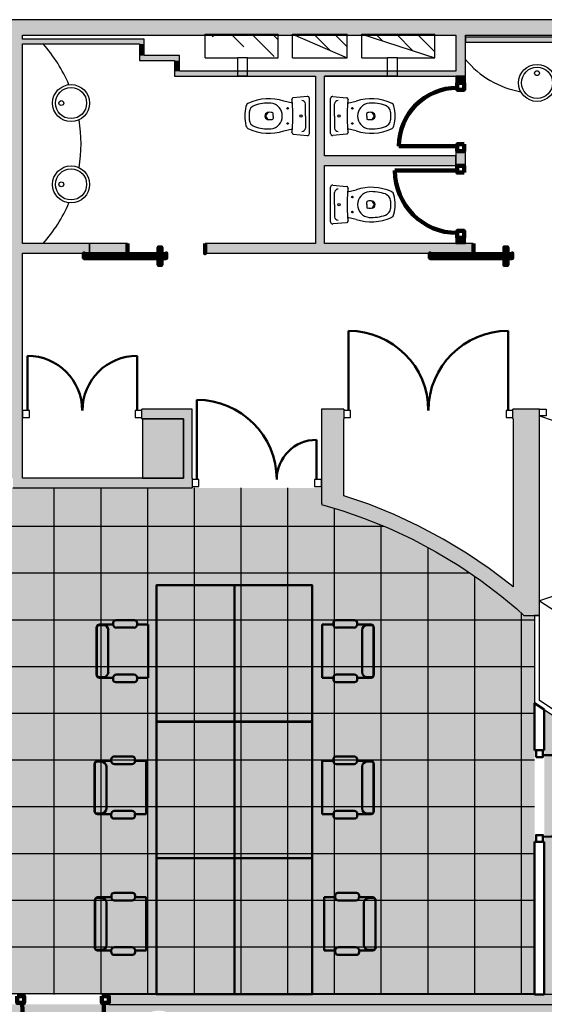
# Model space of a CAD drawing. Header units: metres. Extents: x -1 to 430, y -6 to 34.
# Tile 13 of 24: x 404.41 to 409.8, y 18.12 to 28.23. Entities that reach past the tile are written whole.
import ezdxf

# ---------------------------------------------------------------- set-up
doc = ezdxf.new("R2010")
doc.units = ezdxf.units.M
doc.linetypes.add('CONTINUA', pattern=[0])
doc.linetypes.add('VERDECKT', pattern=[9.525, 6.35, -3.175])
for name, color, linetype, lineweight in [('3D P2 MOBLES', 7, 'CONTINUA', 25), ('3D P2 MURS', 7, 'CONTINUA', 25), ('3D P2 MURS NOUS', 7, 'CONTINUA', 25), ('3D P2 PILAR', 7, 'CONTINUA', 25), ('P2 ESCALES 2D', 7, 'CONTINUA', 25), ('P2 PAVIMENT', 7, 'CONTINUA', 25)]:
    doc.layers.add(name, color=color, linetype=linetype, lineweight=lineweight)
pattern_1 = [(135, (0, 0), (-0.21213203, -0.21213203), []), (135, (-0.10607, -0.10607), (-0.21213203, -0.21213203), [])]

# ---------------------------------------------------------------- blocks, each defined once
blk = doc.blocks.new('_CLOSEDFILLED')
at = {"color": 0, "linetype": 'ByBlock', "lineweight": -2}
blk.add_solid([(-1, 0), (0, 0), (-1, 0)], dxfattribs=at)
blk = doc.blocks.new('TRAMA_0')
at = {"layer": 'P2 PAVIMENT', "linetype": 'CONTINUA', "lineweight": 25, "transparency": 33554687}
for points in [[(406.196, 21.346), (406.202, 21.353), (406.209, 21.346), (406.202, 21.34)], [(408.596, 21.346), (408.602, 21.353), (408.609, 21.346), (408.602, 21.34)], [(406.196, 18.946), (406.202, 18.953), (406.209, 18.946), (406.202, 18.94)], [(408.596, 18.946), (408.602, 18.953), (408.609, 18.946), (408.602, 18.94)]]:
    blk.add_hatch(color=7, dxfattribs=at).paths.add_polyline_path(points, flags=16)
at = {"layer": 'P2 PAVIMENT', "color": 7, "linetype": 'CONTINUA', "lineweight": 25, "transparency": 33554687}
for p, q in [((406.202, 21.346), (406.202, 23.419)), ((406.682, 21.346), (406.682, 23.419)), ((407.162, 21.346), (407.162, 23.419)), ((407.642, 21.346), (407.642, 23.211)), ((403.562, 23.026), (405.962, 23.026)), ((405.962, 23.026), (408.148, 23.026)), ((408.122, 21.346), (408.122, 23.037)), ((408.602, 21.346), (408.602, 22.807)), ((403.562, 22.546), (405.962, 22.546)), ((405.962, 22.546), (408.362, 22.546)), ((408.362, 22.546), (409.03, 22.546)), ((409.082, 21.346), (409.082, 22.511)), ((405.962, 22.066), (408.362, 22.066)), ((409.562, 21.346), (409.562, 22.133)), ((405.962, 21.586), (408.362, 21.586)), ((408.362, 21.586), (409.697, 21.586)), ((403.562, 21.106), (405.962, 21.106)), ((408.362, 21.106), (409.697, 21.106)), ((403.562, 20.626), (405.962, 20.626)), ((408.362, 19.666), (409.697, 19.666)), ((405.962, 19.186), (408.362, 19.186)), ((408.362, 19.186), (409.697, 19.186)), ((404.762, 18.215), (404.762, 18.946)), ((405.722, 18.215), (405.722, 18.946)), ((406.202, 18.215), (406.202, 18.946)), ((406.682, 18.215), (406.682, 18.946)), ((407.162, 18.215), (407.162, 18.946)), ((407.642, 18.215), (407.642, 18.946)), ((408.122, 18.215), (408.122, 18.946)), ((408.602, 18.215), (408.602, 18.946)), ((409.082, 18.215), (409.082, 18.946)), ((409.562, 18.215), (409.562, 18.946)), ((405.962, 18.706), (408.362, 18.706)), ((408.362, 18.706), (409.697, 18.706)), ((405.962, 18.226), (408.362, 18.226)), ((408.362, 18.226), (409.697, 18.226))]:
    blk.add_line(p, q, dxfattribs=at)
for points in [[(404.762, 21.346), (404.762, 21.741), (404.762, 21.741), (404.762, 23.419)], [(405.242, 21.346), (405.242, 21.548), (405.242, 21.548), (405.242, 23.419)], [(405.722, 21.346), (405.722, 21.354), (405.722, 21.354), (405.722, 23.419)], [(403.562, 22.066), (403.957, 22.066), (403.957, 22.066), (405.962, 22.066)], [(408.362, 22.066), (409.6, 22.066), (409.6, 22.066), (409.607, 22.066), (409.607, 22.066), (409.697, 22.066)], [(403.562, 21.586), (405.146, 21.586), (405.146, 21.586), (405.962, 21.586)], [(404.762, 18.946), (404.762, 19.017), (404.762, 19.017), (404.762, 19.221), (404.762, 19.221), (404.762, 21.346)], [(405.242, 18.946), (405.242, 19.367), (405.242, 19.367), (405.242, 21.346)], [(405.722, 18.946), (405.722, 19.513), (405.722, 19.513), (405.722, 21.346)], [(406.202, 18.946), (406.202, 19.659), (406.202, 19.659), (406.202, 21.16), (406.202, 21.16), (406.202, 21.346)], [(406.682, 18.946), (406.682, 19.805), (406.682, 19.805), (406.682, 20.966), (406.682, 20.966), (406.682, 21.346)], [(407.162, 18.946), (407.162, 19.951), (407.162, 19.951), (407.162, 20.773), (407.162, 20.773), (407.162, 21.346)], [(407.642, 18.946), (407.642, 20.097), (407.642, 20.097), (407.642, 20.579), (407.642, 20.579), (407.642, 21.346)], [(408.122, 18.946), (408.122, 20.243), (408.122, 20.243), (408.122, 20.385), (408.122, 20.385), (408.122, 21.346)], [(408.602, 18.946), (408.602, 20.191), (408.602, 20.191), (408.602, 20.389), (408.602, 20.389), (408.602, 21.346)], [(409.082, 18.946), (409.082, 19.998), (409.082, 19.998), (409.082, 20.535), (409.082, 20.535), (409.082, 21.346)], [(409.562, 18.946), (409.562, 19.804), (409.562, 19.804), (409.562, 20.681), (409.562, 20.681), (409.562, 21.346)], [(405.962, 21.106), (406.335, 21.106), (406.335, 21.106), (408.362, 21.106)], [(405.962, 20.626), (407.524, 20.626), (407.524, 20.626), (408.362, 20.626)], [(408.362, 20.626), (409.384, 20.626), (409.384, 20.626), (409.697, 20.626)], [(403.562, 20.146), (403.657, 20.146), (403.657, 20.146), (405.962, 20.146)], [(405.962, 20.146), (407.805, 20.146), (407.805, 20.146), (408.362, 20.146)], [(408.362, 20.146), (408.714, 20.146), (408.714, 20.146), (409.697, 20.146)], [(403.562, 19.666), (404.127, 19.666), (404.127, 19.666), (405.962, 19.666)], [(405.962, 19.666), (406.226, 19.666), (406.226, 19.666), (408.362, 19.666)], [(403.562, 19.186), (404.596, 19.186), (404.596, 19.186), (404.648, 19.186), (404.648, 19.186), (405.962, 19.186)], [(405.242, 18.215), (405.242, 18.526), (405.242, 18.526), (405.242, 18.946)], [(403.562, 18.706), (405.066, 18.706), (405.066, 18.706), (405.962, 18.706)], [(403.562, 18.226), (405.536, 18.226), (405.536, 18.226), (405.962, 18.226)]]:
    blk.add_lwpolyline(points, dxfattribs=at)

msp = doc.modelspace()

# ---------------------------------------------------------------- hatches: boundary and pattern name
at = {"layer": '3D P2 MURS', "linetype": 'CONTINUA', "lineweight": 18, "true_color": 0xa0a0a0, "transparency": 33554687}
for points in [[(426.846, 28.228), (401.29, 28.228), (401.259, 28.068), (415.781, 28.068), (415.781, 28.068), (415.931, 28.068), (415.931, 28.068), (426.813, 28.068)], [(404.437, 23.519), (404.437, 28.068), (404.337, 28.068), (404.337, 23.519)], [(404.437, 27.979), (405.687, 27.979), (405.687, 28.029), (404.437, 28.029)], [(408.987, 27.649), (408.987, 28.068), (408.887, 28.068), (408.887, 27.649)], [(408.987, 27.999), (410.677, 27.999), (410.677, 28.049), (408.987, 28.049)], [(405.637, 27.979), (405.637, 27.859), (405.687, 27.859), (405.687, 27.979)], [(405.637, 27.809), (406.047, 27.809), (406.047, 27.859), (405.637, 27.859)], [(405.997, 27.809), (405.997, 27.699), (406.047, 27.699), (406.047, 27.809)], [(405.997, 27.649), (408.887, 27.649), (408.887, 27.699), (405.997, 27.699)], [(407.447, 27.649), (407.447, 25.929), (407.537, 25.929), (407.537, 27.649)], [(407.537, 26.729), (408.887, 26.729), (408.887, 26.829), (407.537, 26.829)], [(404.437, 25.829), (405.125, 25.829), (405.125, 25.929), (404.437, 25.929)], [(406.311, 25.829), (409.065, 25.829), (409.065, 25.929), (406.311, 25.929)], [(406.075, 24.229), (405.663, 24.229), (405.663, 24.129), (406.09, 24.129), (406.09, 24.145), (406.077, 24.145)], [(406.177, 23.519), (406.177, 24.229), (406.075, 24.229), (406.077, 24.145), (406.09, 24.145), (406.09, 23.519)], [(407.737, 23.18), (407.737, 24.129), (407.736, 24.129), (407.736, 24.229), (407.507, 24.229), (407.507, 23.26)], [(409.747, 24.229), (409.475, 24.229), (409.475, 24.129), (409.747, 24.129)], [(409.747, 22.209), (409.747, 24.129), (409.477, 24.129), (409.477, 22.209)], [(404.337, 23.419), (406.177, 23.419), (406.177, 23.519), (404.337, 23.519)], [(407.737, 23.18), (407.94, 23.11), (408.194, 23.008), (408.442, 22.892), (408.683, 22.764), (408.917, 22.623), (409.144, 22.47), (409.362, 22.305), (409.515, 22.177), (409.481, 22.209), (409.477, 22.209), (409.477, 22.404), (409.456, 22.422), (409.231, 22.592), (408.998, 22.749), (408.757, 22.894), (408.509, 23.026), (408.254, 23.145), (407.993, 23.251), (407.737, 23.339)], [(407.51, 23.259), (407.507, 23.25), (407.682, 23.199)], [(409.747, 22.209), (409.481, 22.209), (409.588, 22.109), (409.747, 22.109)]]:
    msp.add_hatch(color=253, dxfattribs=at).paths.add_polyline_path(points)
at = {"layer": '3D P2 MURS NOUS', "linetype": 'CONTINUA', "lineweight": 18, "true_color": 0xa0a0a0, "transparency": 33554687}
for points in [[(408.887, 27.649), (408.887, 27.579), (408.987, 27.579), (408.987, 27.649)], [(408.987, 26.728), (408.987, 26.879), (408.887, 26.879), (408.887, 26.829), (408.887, 26.729), (408.887, 26.728)], [(408.987, 25.929), (408.987, 25.988), (408.887, 25.988), (408.887, 25.929)]]:
    msp.add_hatch(color=253, dxfattribs=at).paths.add_polyline_path(points)
at = {"layer": '3D P2 MURS NOUS', "linetype": 'CONTINUA', "lineweight": 18, "transparency": 33554687}
msp.add_hatch(color=2, dxfattribs=at).paths.add_polyline_path([(405.125, 25.829), (405.515, 25.829), (405.515, 25.929), (405.125, 25.929)])
at = {"layer": '3D P2 MURS NOUS', "linetype": 'CONTINUA', "lineweight": 18, "true_color": 0x006e00, "transparency": 33554687}
msp.add_hatch(color=96, dxfattribs=at).paths.add_polyline_path([(405.321, 18.115), (413.597, 18.115), (413.597, 18.215), (405.321, 18.215)])
at = {"layer": '3D P2 PILAR', "linetype": 'CONTINUA', "lineweight": 18, "transparency": 33554687}
msp.add_hatch(color=9, dxfattribs=at).paths.add_polyline_path([(405.667, 23.519), (406.09, 23.519), (406.09, 24.129), (405.667, 24.129)])
at = {"layer": 'P2 ESCALES 2D', "lineweight": 25, "transparency": 33554687}
h = msp.add_hatch(dxfattribs=at)
h.set_pattern_fill('RAYADO_1', scale=0.1, angle=45, style=0, pattern_type=2)
h.set_pattern_definition(pattern_1)
h.paths.add_polyline_path([(407.061, 27.838), (407.061, 28.078), (406.311, 28.078)], flags=0)
h = msp.add_hatch(dxfattribs=at)
h.set_pattern_fill('RAYADO_1', scale=0.1, angle=45, style=0, pattern_type=2)
h.set_pattern_definition(pattern_1)
h.paths.add_polyline_path([(407.211, 28.078), (407.771, 27.838), (407.771, 28.078)], flags=0)
h = msp.add_hatch(dxfattribs=at)
h.set_pattern_fill('RAYADO_1', scale=0.1, angle=45, style=0, pattern_type=2)
h.set_pattern_definition(pattern_1)
h.paths.add_polyline_path([(407.921, 28.078), (408.671, 27.838), (408.671, 28.078)], flags=0)
at = {"layer": 'P2 PAVIMENT', "linetype": 'CONTINUA', "lineweight": 25, "true_color": 0xa8d1ff, "transparency": 33554687}
h = msp.add_hatch(color=141, dxfattribs=at)
h.paths.add_polyline_path([(406.049, 13.121), (406.049, 13.763), (407.362, 13.763), (407.362, 13.121), (408.449, 13.121), (408.449, 16.319), (405.599, 16.319), (405.599, 13.121)])
h.paths.add_polyline_path([(400.357, 23.519), (404.337, 23.519), (404.337, 28.068), (401.259, 28.068)])
h.paths.add_polyline_path([(407.507, 23.419), (400.338, 23.419), (399.307, 18.215), (409.697, 18.215), (409.697, 22.109), (409.588, 22.109), (409.515, 22.177), (409.362, 22.305), (409.144, 22.47), (408.917, 22.623), (408.683, 22.764), (408.442, 22.892), (408.194, 23.008), (407.94, 23.11), (407.682, 23.199), (407.507, 23.25), (407.51, 23.259), (407.507, 23.26)])
h.paths.add_polyline_path([(412.149, 16.319), (408.549, 16.319), (408.549, 13.121), (412.149, 13.121)])
h.paths.add_polyline_path([(414.897, 13.121), (414.897, 16.319), (412.249, 16.319), (412.249, 13.121)])
h.paths.add_polyline_path([(413.497, 18.215), (413.497, 21.341), (413.404, 21.319), (412.616, 21.259), (411.203, 20.819), (410.386, 20.749), (409.797, 21.143), (409.797, 18.215)])
h.paths.add_polyline_path([(405.499, 16.419), (414.897, 16.419), (414.897, 18.115), (399.287, 18.115), (398.297, 13.121), (405.499, 13.121)])
h.paths.add_polyline_path([(415.647, 22.069), (414.173, 21.499), (413.597, 21.365), (413.597, 18.215), (420.51, 18.215), (420.51, 24.237), (417.447, 24.237), (417.447, 23.489), (417.017, 23.489), (417.017, 22.069)])
h.paths.add_polyline_path([(414.997, 13.121), (418.397, 13.121), (418.397, 17.615), (418.4, 17.615), (418.4, 18.115), (414.997, 18.115)])
h.paths.add_polyline_path([(420.61, 24.237), (420.61, 18.115), (418.5, 18.115), (418.5, 17.615), (418.497, 17.615), (418.497, 13.121), (423.716, 13.121), (426.013, 24.205), (421.337, 24.205), (421.337, 24.237)])
h.paths.add_polyline_path([(426.033, 24.305), (426.813, 28.068), (421.507, 28.068), (421.507, 24.305)])
h.paths.add_polyline_path([(405.673, 13.764), (405.695, 13.791), (405.722, 13.814), (405.752, 13.831), (405.785, 13.843), (405.82, 13.849), (405.854, 13.849), (405.889, 13.843), (405.922, 13.831), (405.952, 13.814), (405.979, 13.791), (406.001, 13.764), (406.019, 13.734), (406.031, 13.701), (406.037, 13.667), (406.037, 13.632), (406.031, 13.598), (406.019, 13.565), (406.001, 13.534), (405.979, 13.508), (405.952, 13.485), (405.922, 13.468), (405.889, 13.456), (405.854, 13.45), (405.82, 13.45), (405.785, 13.456), (405.752, 13.468), (405.722, 13.485), (405.695, 13.508), (405.673, 13.534), (405.655, 13.565), (405.643, 13.598), (405.637, 13.632), (405.637, 13.667), (405.643, 13.701), (405.655, 13.734)], flags=16)
h.paths.add_polyline_path([(401.237, 17.778), (401.229, 17.735), (401.214, 17.694), (401.192, 17.656), (401.164, 17.622), (401.131, 17.594), (401.093, 17.572), (401.052, 17.557), (401.009, 17.55), (400.965, 17.55), (400.922, 17.557), (400.881, 17.572), (400.843, 17.594), (400.81, 17.622), (400.782, 17.656), (400.76, 17.694), (400.745, 17.735), (400.737, 17.778), (400.737, 17.821), (400.745, 17.864), (400.76, 17.905), (400.782, 17.943), (400.81, 17.977), (400.843, 18.005), (400.881, 18.027), (400.922, 18.042), (400.965, 18.049), (401.009, 18.049), (401.052, 18.042), (401.093, 18.027), (401.131, 18.005), (401.164, 17.977), (401.192, 17.943), (401.214, 17.905), (401.229, 17.864), (401.237, 17.821)], flags=16)
h.paths.add_polyline_path([(410.712, 17.55), (410.669, 17.557), (410.628, 17.572), (410.59, 17.594), (410.556, 17.622), (410.528, 17.656), (410.507, 17.694), (410.492, 17.735), (410.484, 17.778), (410.484, 17.821), (410.492, 17.864), (410.507, 17.905), (410.528, 17.943), (410.556, 17.977), (410.59, 18.005), (410.628, 18.027), (410.669, 18.042), (410.712, 18.049), (410.756, 18.049), (410.799, 18.042), (410.84, 18.027), (410.877, 18.005), (410.911, 17.977), (410.939, 17.943), (410.961, 17.905), (410.976, 17.864), (410.983, 17.821), (410.983, 17.778), (410.976, 17.735), (410.961, 17.694), (410.939, 17.656), (410.911, 17.622), (410.877, 17.594), (410.84, 17.572), (410.799, 17.557), (410.756, 17.55)], flags=16)
h.paths.add_polyline_path([(406.042, 17.943), (406.064, 17.905), (406.079, 17.864), (406.087, 17.821), (406.087, 17.778), (406.079, 17.735), (406.064, 17.694), (406.042, 17.656), (406.014, 17.622), (405.981, 17.594), (405.943, 17.572), (405.902, 17.557), (405.859, 17.55), (405.815, 17.55), (405.772, 17.557), (405.731, 17.572), (405.693, 17.594), (405.66, 17.622), (405.632, 17.656), (405.61, 17.694), (405.595, 17.735), (405.587, 17.778), (405.587, 17.821), (405.595, 17.864), (405.61, 17.905), (405.632, 17.943), (405.66, 17.977), (405.693, 18.005), (405.731, 18.027), (405.772, 18.042), (405.815, 18.049), (405.859, 18.049), (405.902, 18.042), (405.943, 18.027), (405.981, 18.005), (406.014, 17.977)], flags=16)
h.paths.add_polyline_path([(400.935, 13.456), (400.902, 13.468), (400.872, 13.485), (400.845, 13.508), (400.823, 13.534), (400.805, 13.565), (400.793, 13.598), (400.787, 13.632), (400.787, 13.667), (400.793, 13.701), (400.805, 13.734), (400.823, 13.764), (400.845, 13.791), (400.872, 13.814), (400.902, 13.831), (400.935, 13.843), (400.97, 13.849), (401.004, 13.849), (401.039, 13.843), (401.072, 13.831), (401.102, 13.814), (401.129, 13.791), (401.151, 13.764), (401.169, 13.734), (401.181, 13.701), (401.187, 13.667), (401.187, 13.632), (401.181, 13.598), (401.169, 13.565), (401.151, 13.534), (401.129, 13.508), (401.102, 13.485), (401.072, 13.468), (401.039, 13.456), (401.004, 13.45), (400.97, 13.45)], flags=16)
h.paths.add_polyline_path([(410.818, 13.468), (410.786, 13.456), (410.751, 13.45), (410.716, 13.45), (410.682, 13.456), (410.649, 13.468), (410.619, 13.485), (410.592, 13.508), (410.569, 13.534), (410.552, 13.565), (410.54, 13.598), (410.534, 13.632), (410.534, 13.667), (410.54, 13.701), (410.552, 13.734), (410.569, 13.764), (410.592, 13.791), (410.619, 13.814), (410.649, 13.831), (410.682, 13.843), (410.716, 13.849), (410.751, 13.849), (410.786, 13.843), (410.818, 13.831), (410.849, 13.814), (410.876, 13.791), (410.898, 13.764), (410.915, 13.734), (410.927, 13.701), (410.933, 13.667), (410.933, 13.632), (410.927, 13.598), (410.915, 13.565), (410.898, 13.534), (410.876, 13.508), (410.849, 13.485)], flags=16)
h.paths.add_polyline_path([(416.252, 13.485), (416.222, 13.468), (416.189, 13.456), (416.154, 13.45), (416.12, 13.45), (416.085, 13.456), (416.052, 13.468), (416.022, 13.485), (415.995, 13.508), (415.973, 13.534), (415.955, 13.565), (415.943, 13.598), (415.937, 13.632), (415.937, 13.667), (415.943, 13.701), (415.955, 13.734), (415.973, 13.764), (415.995, 13.791), (416.022, 13.814), (416.052, 13.831), (416.085, 13.843), (416.12, 13.849), (416.154, 13.849), (416.189, 13.843), (416.222, 13.831), (416.252, 13.814), (416.279, 13.791), (416.301, 13.764), (416.319, 13.734), (416.331, 13.701), (416.337, 13.667), (416.337, 13.632), (416.331, 13.598), (416.319, 13.565), (416.301, 13.534), (416.279, 13.508)], flags=16)
h.paths.add_polyline_path([(416.314, 17.622), (416.281, 17.594), (416.243, 17.572), (416.202, 17.557), (416.159, 17.55), (416.115, 17.55), (416.072, 17.557), (416.031, 17.572), (415.993, 17.594), (415.96, 17.622), (415.932, 17.656), (415.91, 17.694), (415.895, 17.735), (415.887, 17.778), (415.887, 17.821), (415.895, 17.864), (415.91, 17.905), (415.932, 17.943), (415.96, 17.977), (415.993, 18.005), (416.031, 18.027), (416.072, 18.042), (416.115, 18.049), (416.159, 18.049), (416.202, 18.042), (416.243, 18.027), (416.281, 18.005), (416.314, 17.977), (416.342, 17.943), (416.364, 17.905), (416.379, 17.864), (416.387, 17.821), (416.387, 17.778), (416.379, 17.735), (416.364, 17.694), (416.342, 17.656)], flags=16)
h.paths.add_polyline_path([(421.156, 14.684), (421.174, 14.654), (421.186, 14.621), (421.192, 14.587), (421.192, 14.552), (421.186, 14.518), (421.174, 14.485), (421.156, 14.454), (421.134, 14.428), (421.107, 14.405), (421.077, 14.388), (421.044, 14.376), (421.009, 14.37), (420.975, 14.37), (420.94, 14.376), (420.907, 14.388), (420.877, 14.405), (420.85, 14.428), (420.828, 14.454), (420.81, 14.485), (420.798, 14.518), (420.792, 14.552), (420.792, 14.587), (420.798, 14.621), (420.81, 14.654), (420.828, 14.684), (420.85, 14.711), (420.877, 14.734), (420.907, 14.751), (420.94, 14.763), (420.975, 14.769), (421.009, 14.769), (421.044, 14.763), (421.077, 14.751), (421.107, 14.734), (421.134, 14.711)], flags=16)
h.paths.add_polyline_path([(420.75, 23.964), (420.765, 24.005), (420.787, 24.043), (420.815, 24.077), (420.848, 24.105), (420.886, 24.127), (420.927, 24.142), (420.97, 24.149), (421.014, 24.149), (421.057, 24.142), (421.098, 24.127), (421.136, 24.105), (421.169, 24.077), (421.197, 24.043), (421.219, 24.005), (421.234, 23.964), (421.242, 23.921), (421.242, 23.878), (421.234, 23.835), (421.219, 23.794), (421.197, 23.756), (421.169, 23.722), (421.136, 23.694), (421.098, 23.672), (421.057, 23.657), (421.014, 23.65), (420.97, 23.65), (420.927, 23.657), (420.886, 23.672), (420.848, 23.694), (420.815, 23.722), (420.787, 23.756), (420.765, 23.794), (420.75, 23.835), (420.742, 23.878), (420.742, 23.921)], flags=16)
h.paths.add_polyline_path([(421.197, 17.943), (421.219, 17.905), (421.234, 17.864), (421.242, 17.821), (421.242, 17.778), (421.234, 17.735), (421.219, 17.694), (421.197, 17.656), (421.169, 17.622), (421.136, 17.594), (421.098, 17.572), (421.057, 17.557), (421.014, 17.55), (420.97, 17.55), (420.927, 17.557), (420.886, 17.572), (420.848, 17.594), (420.815, 17.622), (420.787, 17.656), (420.765, 17.694), (420.75, 17.735), (420.742, 17.778), (420.742, 17.821), (420.75, 17.864), (420.765, 17.905), (420.787, 17.943), (420.815, 17.977), (420.848, 18.005), (420.886, 18.027), (420.927, 18.042), (420.97, 18.049), (421.014, 18.049), (421.057, 18.042), (421.098, 18.027), (421.136, 18.005), (421.169, 17.977)], flags=16)

# ---------------------------------------------------------------- linework, layer by layer
at = {"layer": '3D P2 MOBLES', "color": 202, "linetype": 'CONTINUA', "lineweight": 50, "transparency": 33554687}
for p, q in [((405.586, 22.061), (405.394, 22.061)), ((407.656, 22.061), (407.847, 22.061)), ((405.196, 21.984), (405.196, 21.501)), ((405.2, 21.99), (405.2, 21.495)), ((405.221, 22.009), (405.267, 22.009)), ((405.368, 22.016), (405.225, 22.016)), ((405.317, 21.959), (405.317, 21.527)), ((405.368, 22.034), (405.368, 22.016)), ((405.4, 21.984), (405.58, 21.984)), ((405.612, 22.016), (405.612, 22.035)), ((405.726, 22.016), (405.612, 22.016)), ((405.726, 22.016), (405.726, 21.47)), ((407.516, 22.016), (407.63, 22.016)), ((407.516, 22.016), (407.516, 21.47)), ((407.63, 22.016), (407.63, 22.035)), ((407.842, 21.984), (407.662, 21.984)), ((407.874, 22.034), (407.874, 22.016)), ((407.874, 22.016), (408.017, 22.016)), ((407.924, 21.959), (407.924, 21.527)), ((408.02, 22.009), (407.975, 22.009)), ((408.042, 21.99), (408.042, 21.495)), ((408.046, 21.984), (408.046, 21.501)), ((405.221, 21.476), (405.267, 21.476)), ((405.366, 21.47), (405.225, 21.47)), ((405.366, 21.47), (405.366, 21.451)), ((405.58, 21.502), (405.399, 21.502)), ((405.726, 21.47), (405.612, 21.47)), ((405.612, 21.451), (405.612, 21.47)), ((407.516, 21.47), (407.63, 21.47)), ((407.63, 21.451), (407.63, 21.47)), ((407.662, 21.502), (407.843, 21.502)), ((407.875, 21.47), (407.875, 21.451)), ((407.875, 21.47), (408.017, 21.47)), ((408.02, 21.476), (407.975, 21.476)), ((405.393, 21.425), (405.586, 21.425)), ((407.848, 21.425), (407.656, 21.425)), ((405.347, 20.633), (405.347, 20.615)), ((405.565, 20.66), (405.374, 20.66)), ((405.591, 20.615), (405.591, 20.634)), ((407.63, 20.615), (407.63, 20.634)), ((407.656, 20.66), (407.847, 20.66)), ((407.874, 20.633), (407.874, 20.615)), ((405.175, 20.583), (405.175, 20.1)), ((405.179, 20.589), (405.179, 20.094)), ((405.201, 20.608), (405.246, 20.608)), ((405.347, 20.615), (405.205, 20.615)), ((405.297, 20.557), (405.297, 20.126)), ((405.379, 20.582), (405.559, 20.582)), ((405.705, 20.615), (405.591, 20.615)), ((405.705, 20.615), (405.705, 20.069)), ((407.516, 20.615), (407.63, 20.615)), ((407.516, 20.615), (407.516, 20.069)), ((407.842, 20.582), (407.662, 20.582)), ((407.874, 20.615), (408.017, 20.615)), ((407.924, 20.557), (407.924, 20.126)), ((408.02, 20.608), (407.975, 20.608)), ((408.042, 20.589), (408.042, 20.094)), ((408.046, 20.583), (408.046, 20.1)), ((405.201, 20.075), (405.246, 20.075)), ((405.346, 20.069), (405.205, 20.069)), ((405.346, 20.069), (405.346, 20.05)), ((405.373, 20.023), (405.565, 20.023)), ((405.559, 20.101), (405.378, 20.101)), ((405.705, 20.069), (405.591, 20.069)), ((405.591, 20.05), (405.591, 20.069)), ((407.516, 20.069), (407.63, 20.069)), ((407.63, 20.05), (407.63, 20.069)), ((407.848, 20.023), (407.656, 20.023)), ((407.662, 20.101), (407.843, 20.101)), ((407.875, 20.069), (407.875, 20.05)), ((407.875, 20.069), (408.017, 20.069)), ((408.02, 20.075), (407.975, 20.075)), ((405.349, 19.215), (405.206, 19.215)), ((405.349, 19.233), (405.349, 19.215)), ((405.567, 19.26), (405.376, 19.26)), ((405.593, 19.215), (405.593, 19.234)), ((405.707, 19.215), (405.593, 19.215)), ((405.707, 19.215), (405.707, 18.669)), ((407.535, 19.215), (407.648, 19.215)), ((407.535, 19.215), (407.535, 18.669)), ((407.648, 19.215), (407.648, 19.234)), ((407.675, 19.26), (407.866, 19.26)), ((407.893, 19.233), (407.893, 19.215)), ((407.893, 19.215), (408.035, 19.215)), ((405.177, 19.183), (405.177, 18.7)), ((405.181, 19.189), (405.181, 18.694)), ((405.203, 19.208), (405.248, 19.208)), ((405.299, 19.157), (405.299, 18.726)), ((405.381, 19.182), (405.561, 19.182)), ((407.86, 19.182), (407.681, 19.182)), ((407.943, 19.157), (407.943, 18.726)), ((408.039, 19.208), (407.994, 19.208)), ((408.061, 19.189), (408.061, 18.694)), ((408.064, 19.183), (408.064, 18.7)), ((405.203, 18.675), (405.248, 18.675)), ((405.348, 18.669), (405.206, 18.669)), ((405.348, 18.669), (405.348, 18.65)), ((405.375, 18.623), (405.567, 18.623)), ((405.561, 18.701), (405.38, 18.701)), ((405.707, 18.669), (405.593, 18.669)), ((405.593, 18.65), (405.593, 18.669)), ((407.535, 18.669), (407.648, 18.669)), ((407.648, 18.65), (407.648, 18.669)), ((407.867, 18.623), (407.675, 18.623)), ((407.681, 18.701), (407.861, 18.701)), ((407.894, 18.669), (407.894, 18.65)), ((407.894, 18.669), (408.035, 18.669)), ((408.039, 18.675), (407.994, 18.675))]:
    msp.add_line(p, q, dxfattribs=at)
for points in [[(406.612, 22.419), (405.812, 22.419), (405.812, 21.019), (406.612, 21.019), (406.612, 22.419)], [(406.612, 22.419), (407.412, 22.419), (407.412, 21.019), (406.612, 21.019), (406.612, 22.419)], [(406.612, 21.018), (405.812, 21.018), (405.812, 19.618), (406.612, 19.618), (406.612, 21.018)], [(406.612, 21.018), (407.412, 21.018), (407.412, 19.618), (406.612, 19.618), (406.612, 21.018)], [(406.612, 19.618), (405.812, 19.618), (405.812, 18.218), (406.612, 18.218), (406.612, 19.618)], [(406.612, 19.618), (407.412, 19.618), (407.412, 18.218), (406.612, 18.218), (406.612, 19.618)]]:
    msp.add_lwpolyline(points, close=True, dxfattribs=at)
for centre, radius, start, end in [((405.394, 22.034), 0.0269, 90, 180), ((405.586, 22.035), 0.0262, 0, 90), ((407.656, 22.035), 0.0262, 90, 180), ((407.847, 22.034), 0.0269, 0, 90), ((405.221, 21.984), 0.0254, 90, 180), ((405.225, 21.99), 0.0254, 90, 180), ((405.267, 21.959), 0.0508, 0, 90), ((405.4, 22.016), 0.0323, 180, 270), ((405.58, 22.016), 0.0323, 270, 0), ((407.662, 22.016), 0.0323, 180, 270), ((407.842, 22.016), 0.0323, 270, 0), ((407.975, 21.959), 0.0508, 90, 180), ((408.017, 21.99), 0.0254, 0, 90), ((408.02, 21.984), 0.0254, 0, 90), ((405.221, 21.501), 0.0254, 180, 270), ((405.225, 21.495), 0.0254, 180, 270), ((405.267, 21.527), 0.0508, 270, 0), ((405.399, 21.47), 0.0323, 90, 180), ((405.393, 21.451), 0.0269, 180, 270), ((405.58, 21.47), 0.0323, 0, 90), ((405.586, 21.451), 0.0262, 270, 0), ((407.662, 21.47), 0.0323, 90, 180), ((407.656, 21.451), 0.0262, 180, 270), ((407.843, 21.47), 0.0323, 0, 90), ((407.848, 21.451), 0.0269, 270, 0), ((407.975, 21.527), 0.0508, 180, 270), ((408.017, 21.495), 0.0254, 270, 0), ((408.02, 21.501), 0.0254, 270, 0), ((405.374, 20.633), 0.0269, 90, 180), ((405.565, 20.634), 0.0262, 0, 90), ((407.656, 20.634), 0.0262, 90, 180), ((407.847, 20.633), 0.0269, 0, 90), ((405.201, 20.583), 0.0254, 90, 180), ((405.205, 20.589), 0.0254, 90, 180), ((405.246, 20.557), 0.0508, 0, 90), ((405.379, 20.615), 0.0323, 180, 270), ((405.559, 20.615), 0.0323, 270, 0), ((407.662, 20.615), 0.0323, 180, 270), ((407.842, 20.615), 0.0323, 270, 0), ((407.975, 20.557), 0.0508, 90, 180), ((408.017, 20.589), 0.0254, 0, 90), ((408.02, 20.583), 0.0254, 0, 90), ((405.246, 20.126), 0.0508, 270, 0), ((407.975, 20.126), 0.0508, 180, 270), ((405.201, 20.1), 0.0254, 180, 270), ((405.205, 20.094), 0.0254, 180, 270), ((405.378, 20.069), 0.0323, 90, 180), ((405.373, 20.05), 0.0269, 180, 270), ((405.559, 20.069), 0.0323, 0, 90), ((405.565, 20.05), 0.0262, 270, 0), ((407.662, 20.069), 0.0323, 90, 180), ((407.656, 20.05), 0.0262, 180, 270), ((407.843, 20.069), 0.0323, 0, 90), ((407.848, 20.05), 0.0269, 270, 0), ((408.017, 20.094), 0.0254, 270, 0), ((408.02, 20.1), 0.0254, 270, 0), ((405.206, 19.189), 0.0254, 90, 180), ((405.376, 19.233), 0.0269, 90, 180), ((405.381, 19.215), 0.0323, 180, 270), ((405.561, 19.215), 0.0323, 270, 0), ((405.567, 19.234), 0.0262, 0, 90), ((407.675, 19.234), 0.0262, 90, 180), ((407.681, 19.215), 0.0323, 180, 270), ((407.86, 19.215), 0.0323, 270, 0), ((407.866, 19.233), 0.0269, 0, 90), ((408.035, 19.189), 0.0254, 0, 90), ((405.203, 19.183), 0.0254, 90, 180), ((405.248, 19.157), 0.0508, 0, 90), ((407.994, 19.157), 0.0508, 90, 180), ((408.039, 19.183), 0.0254, 0, 90), ((405.248, 18.726), 0.0508, 270, 0), ((407.994, 18.726), 0.0508, 180, 270), ((405.203, 18.7), 0.0254, 180, 270), ((405.206, 18.694), 0.0254, 180, 270), ((405.38, 18.669), 0.0323, 90, 180), ((405.375, 18.65), 0.0269, 180, 270), ((405.561, 18.669), 0.0323, 0, 90), ((405.567, 18.65), 0.0262, 270, 0), ((407.681, 18.669), 0.0323, 90, 180), ((407.675, 18.65), 0.0262, 180, 270), ((407.861, 18.669), 0.0323, 0, 90), ((407.867, 18.65), 0.0269, 270, 0), ((408.035, 18.694), 0.0254, 270, 0), ((408.039, 18.7), 0.0254, 270, 0)]:
    msp.add_arc(centre, radius, start, end, dxfattribs=at)
at = {"layer": '3D P2 MURS', "color": 7, "linetype": 'CONTINUA', "lineweight": 25, "transparency": 33554687}
for p, q in [((426.846, 28.228), (401.29, 28.228)), ((404.437, 28.068), (408.887, 28.068)), ((404.437, 28.029), (404.437, 28.068)), ((405.687, 28.029), (404.437, 28.029)), ((405.687, 27.979), (405.687, 28.029)), ((408.887, 28.068), (408.887, 27.699)), ((408.987, 28.068), (410.677, 28.068)), ((408.987, 28.049), (408.987, 28.068)), ((410.677, 28.049), (408.987, 28.049)), ((408.987, 28.049), (408.987, 27.999)), ((408.987, 27.999), (408.987, 28.049)), ((404.437, 27.979), (405.637, 27.979)), ((404.437, 25.929), (404.437, 27.979)), ((405.637, 27.979), (405.637, 27.859)), ((405.687, 27.859), (405.687, 27.979)), ((408.987, 27.999), (410.677, 27.999)), ((408.987, 27.649), (408.987, 27.999)), ((405.637, 27.859), (405.637, 27.809)), ((406.047, 27.859), (405.687, 27.859)), ((406.047, 27.809), (406.047, 27.859)), ((405.637, 27.809), (405.997, 27.809)), ((405.997, 27.809), (405.997, 27.699)), ((406.047, 27.699), (406.047, 27.809)), ((405.997, 27.699), (405.997, 27.649)), ((405.997, 27.649), (407.447, 27.649)), ((408.887, 27.699), (406.047, 27.699)), ((407.447, 27.649), (407.447, 25.929)), ((407.537, 27.649), (408.887, 27.649)), ((407.537, 26.829), (407.537, 27.649)), ((408.887, 27.649), (408.987, 27.649)), ((408.887, 26.829), (407.537, 26.829)), ((408.887, 26.729), (408.887, 26.829)), ((407.537, 25.929), (407.537, 26.729)), ((407.537, 26.729), (408.887, 26.729)), ((405.125, 25.929), (404.437, 25.929)), ((405.125, 25.829), (405.125, 25.929)), ((407.447, 25.929), (406.311, 25.929)), ((406.311, 25.929), (406.311, 25.829)), ((409.065, 25.929), (407.537, 25.929)), ((409.065, 25.829), (409.065, 25.929)), ((404.437, 25.829), (405.125, 25.829)), ((404.437, 24.229), (404.437, 25.829)), ((406.311, 25.829), (409.065, 25.829)), ((404.437, 24.129), (404.437, 24.229)), ((405.663, 24.129), (405.663, 24.229)), ((406.075, 24.229), (405.663, 24.229)), ((406.177, 24.229), (406.075, 24.229)), ((406.177, 23.519), (406.177, 24.229)), ((407.736, 24.229), (407.507, 24.229)), ((407.507, 24.229), (407.507, 23.519)), ((407.736, 24.229), (407.736, 24.129)), ((409.475, 24.129), (409.475, 24.229)), ((409.747, 24.229), (409.475, 24.229)), ((409.747, 24.144), (409.747, 24.229)), ((404.437, 23.519), (404.437, 24.129)), ((405.663, 24.129), (406.09, 24.129)), ((406.09, 24.129), (406.09, 23.519)), ((407.736, 24.129), (407.737, 24.129)), ((407.737, 23.339), (407.737, 24.129)), ((409.475, 24.129), (409.477, 24.129)), ((409.477, 24.129), (409.477, 22.404)), ((409.747, 24.129), (409.747, 24.144)), ((409.747, 22.209), (409.747, 24.129)), ((406.09, 23.519), (404.437, 23.519)), ((406.177, 23.519), (406.177, 23.419)), ((407.507, 23.519), (407.507, 23.419)), ((404.337, 23.419), (406.177, 23.419)), ((407.507, 23.419), (407.507, 23.26)), ((407.507, 23.26), (407.51, 23.259)), ((407.993, 23.251), (407.737, 23.339)), ((407.51, 23.259), (407.507, 23.25)), ((407.507, 23.25), (407.682, 23.199)), ((407.682, 23.199), (407.737, 23.18)), ((407.737, 23.18), (407.94, 23.11)), ((408.254, 23.145), (407.993, 23.251)), ((407.94, 23.11), (408.194, 23.008)), ((408.509, 23.026), (408.254, 23.145)), ((408.194, 23.008), (408.442, 22.892)), ((408.757, 22.894), (408.509, 23.026)), ((408.442, 22.892), (408.683, 22.764)), ((408.998, 22.749), (408.757, 22.894)), ((408.683, 22.764), (408.917, 22.623)), ((409.231, 22.592), (408.998, 22.749)), ((408.917, 22.623), (409.144, 22.47)), ((409.456, 22.422), (409.231, 22.592)), ((409.144, 22.47), (409.362, 22.305)), ((409.477, 22.404), (409.456, 22.422)), ((409.362, 22.305), (409.477, 22.209)), ((409.477, 22.209), (409.477, 22.209)), ((409.477, 22.209), (409.515, 22.177)), ((409.515, 22.177), (409.588, 22.109)), ((409.747, 22.109), (409.747, 22.209)), ((409.588, 22.109), (409.697, 22.109)), ((409.697, 22.109), (409.747, 22.109)), ((409.747, 22.109), (409.697, 22.109)), ((409.697, 22.109), (409.697, 21.21)), ((409.747, 21.236), (409.747, 22.109)), ((409.697, 21.21), (410.386, 20.749)), ((410.4, 20.801), (409.747, 21.236))]:
    msp.add_line(p, q, dxfattribs=at)
at = {"layer": '3D P2 MURS', "color": 202, "linetype": 'CONTINUA', "lineweight": 50, "transparency": 33554687}
for p, q in [((407.786, 24.214), (407.786, 25.034)), ((409.425, 24.214), (409.425, 25.034)), ((404.487, 24.214), (404.487, 24.777)), ((405.613, 24.214), (405.613, 24.777)), ((406.227, 23.504), (406.227, 24.324)), ((407.457, 23.504), (407.457, 23.913))]:
    msp.add_line(p, q, dxfattribs=at)
at = {"layer": '3D P2 MURS', "color": 7, "linetype": 'CONTINUA', "lineweight": 25, "transparency": 33554687}
for points in [[(404.437, 24.144), (404.507, 24.144), (404.507, 24.214), (404.437, 24.214), (404.437, 24.144)], [(405.593, 24.144), (405.663, 24.144), (405.663, 24.214), (405.593, 24.214), (405.593, 24.144)], [(407.736, 24.144), (407.806, 24.144), (407.806, 24.214), (407.736, 24.214), (407.736, 24.144)], [(409.405, 24.144), (409.475, 24.144), (409.475, 24.214), (409.405, 24.214), (409.405, 24.144)], [(409.817, 24.159), (409.747, 24.159), (409.747, 24.229), (409.817, 24.229), (409.817, 24.159)], [(406.177, 23.434), (406.247, 23.434), (406.247, 23.504), (406.177, 23.504), (406.177, 23.434)], [(407.437, 23.434), (407.507, 23.434), (407.507, 23.504), (407.437, 23.504), (407.437, 23.434)]]:
    msp.add_lwpolyline(points, close=True, dxfattribs=at)
at = {"layer": '3D P2 MURS', "color": 202, "linetype": 'CONTINUA', "lineweight": 50, "transparency": 33554687}
for centre, radius, start, end in [((407.786, 24.214), 0.819, 0, 90), ((409.425, 24.214), 0.819, 90, 180), ((404.487, 24.214), 0.562, 0, 90), ((405.613, 24.214), 0.562, 90, 180), ((406.227, 23.504), 0.82, 0, 90), ((407.457, 23.504), 0.409, 90, 180)]:
    msp.add_arc(centre, radius, start, end, dxfattribs=at)
at = {"layer": '3D P2 MURS NOUS', "color": 7, "linetype": 'CONTINUA', "lineweight": 25, "transparency": 33554687}
for p, q in [((408.987, 27.649), (408.887, 27.649)), ((408.887, 27.649), (408.887, 27.579)), ((408.987, 27.579), (408.987, 27.649)), ((408.987, 27.579), (408.887, 27.579)), ((408.887, 26.879), (408.987, 26.879)), ((408.887, 26.879), (408.887, 26.829)), ((408.887, 26.829), (408.887, 26.729)), ((408.987, 26.728), (408.987, 26.879)), ((408.887, 26.729), (408.887, 26.728)), ((408.987, 26.728), (408.887, 26.728)), ((405.515, 25.929), (405.125, 25.929)), ((405.125, 25.929), (405.125, 25.829)), ((405.515, 25.929), (405.515, 25.829)), ((408.887, 25.988), (408.987, 25.988)), ((408.887, 25.988), (408.887, 25.929)), ((408.887, 25.929), (408.987, 25.929)), ((408.987, 25.929), (408.987, 25.988)), ((405.125, 25.829), (405.515, 25.829)), ((405.321, 18.115), (405.321, 18.215)), ((409.697, 18.215), (405.321, 18.215)), ((409.797, 18.215), (409.697, 18.215)), ((413.497, 18.215), (409.797, 18.215)), ((405.321, 18.115), (413.597, 18.115))]:
    msp.add_line(p, q, dxfattribs=at)
at = {"layer": '3D P2 MURS NOUS', "color": 240, "linetype": 'CONTINUA', "lineweight": 140, "transparency": 33554687}
for p, q in [((408.902, 26.929), (408.302, 26.929)), ((408.902, 26.678), (408.262, 26.678)), ((405.271, 18.13), (405.271, 17.29))]:
    msp.add_line(p, q, dxfattribs=at)
at = {"layer": '3D P2 MURS NOUS', "color": 4, "linetype": 'CONTINUA', "lineweight": 50, "transparency": 33554687}
for p, q in [((409.797, 21.143), (409.697, 21.21)), ((409.697, 21.21), (409.697, 20.724)), ((409.797, 20.724), (409.797, 21.143)), ((409.797, 20.724), (409.697, 20.724)), ((409.782, 20.674), (410.622, 20.674)), ((409.697, 19.784), (409.797, 19.784)), ((409.697, 19.784), (409.697, 18.215)), ((409.797, 18.215), (409.797, 19.784)), ((409.697, 18.215), (409.797, 18.215))]:
    msp.add_line(p, q, dxfattribs=at)
at = {"layer": '3D P2 MURS NOUS', "color": 240, "linetype": 'CONTINUA', "lineweight": 140, "transparency": 33554687}
for points in [[(408.972, 27.579), (408.972, 27.509), (408.902, 27.509), (408.902, 27.579), (408.972, 27.579)], [(408.972, 26.949), (408.972, 26.879), (408.902, 26.879), (408.902, 26.949), (408.972, 26.949)], [(408.972, 26.658), (408.972, 26.728), (408.902, 26.728), (408.902, 26.658), (408.972, 26.658)], [(408.972, 25.988), (408.972, 26.058), (408.902, 26.058), (408.902, 25.988), (408.972, 25.988)], [(405.515, 25.929), (405.515, 25.879), (405.515, 25.829), (405.515, 25.879), (405.515, 25.929)], [(405.863, 25.819), (405.833, 25.819), (405.833, 25.889), (405.863, 25.889), (405.863, 25.819)], [(406.311, 25.929), (406.311, 25.879), (406.311, 25.829), (406.311, 25.879), (406.311, 25.929)], [(409.07, 25.929), (409.07, 25.879), (409.07, 25.829), (409.07, 25.879), (409.07, 25.929)], [(409.417, 25.819), (409.387, 25.819), (409.387, 25.889), (409.417, 25.889), (409.417, 25.819)], [(405.913, 25.819), (405.067, 25.819), (405.067, 25.829), (405.067, 25.779), (405.913, 25.779), (405.913, 25.829), (405.913, 25.819)], [(409.467, 25.819), (408.622, 25.819), (408.622, 25.829), (408.622, 25.779), (409.467, 25.779), (409.467, 25.829), (409.467, 25.819)], [(405.863, 25.779), (405.833, 25.779), (405.833, 25.709), (405.863, 25.709), (405.863, 25.779)], [(409.417, 25.779), (409.387, 25.779), (409.387, 25.709), (409.417, 25.709), (409.417, 25.779)], [(404.381, 18.2), (404.451, 18.2), (404.451, 18.13), (404.381, 18.13), (404.381, 18.2)], [(405.251, 18.2), (405.321, 18.2), (405.321, 18.13), (405.251, 18.13), (405.251, 18.2)]]:
    msp.add_lwpolyline(points, close=True, dxfattribs=at)
at = {"layer": '3D P2 MURS NOUS', "color": 4, "linetype": 'CONTINUA', "lineweight": 50, "transparency": 33554687}
for points in [[(409.712, 20.654), (409.712, 20.724), (409.782, 20.724), (409.782, 20.654), (409.712, 20.654)], [(409.712, 19.784), (409.712, 19.854), (409.782, 19.854), (409.782, 19.784), (409.712, 19.784)]]:
    msp.add_lwpolyline(points, close=True, dxfattribs=at)
at = {"layer": '3D P2 MURS NOUS', "color": 240, "linetype": 'CONTINUA', "lineweight": 140, "transparency": 33554687}
for centre, radius, start, end in [((408.902, 26.929), 0.6, 90, 180), ((408.902, 26.678), 0.64, 180, 270), ((405.271, 18.13), 0.84, 180, 270)]:
    msp.add_arc(centre, radius, start, end, dxfattribs=at)
at = {"layer": '3D P2 MURS NOUS', "color": 4, "linetype": 'CONTINUA', "lineweight": 50, "transparency": 33554687}
msp.add_arc((409.782, 20.674), 0.84, 270, 0, dxfattribs=at)
at = {"layer": '3D P2 PILAR', "color": 7, "linetype": 'CONTINUA', "lineweight": 25, "transparency": 33554687}
for p, q in [((406.09, 24.129), (405.667, 24.129)), ((405.667, 24.129), (405.667, 23.519)), ((406.09, 23.519), (406.09, 24.129)), ((405.667, 23.519), (406.09, 23.519))]:
    msp.add_line(p, q, dxfattribs=at)
at = {"layer": 'P2 ESCALES 2D', "color": 7, "lineweight": 25, "transparency": 33554687}
for p, q in [((406.311, 27.838), (406.311, 28.078)), ((406.311, 28.078), (407.061, 28.078)), ((407.061, 27.838), (407.061, 28.078)), ((407.211, 28.078), (407.771, 28.078)), ((407.211, 27.838), (407.211, 28.078)), ((407.211, 28.078), (407.771, 27.838)), ((407.771, 27.838), (407.771, 28.078)), ((407.921, 27.838), (407.921, 28.078)), ((407.921, 28.078), (408.671, 28.078)), ((407.921, 28.078), (408.671, 27.838)), ((408.671, 27.838), (408.671, 28.078)), ((406.311, 27.838), (406.647, 27.838)), ((406.647, 27.649), (406.647, 27.838)), ((406.747, 27.838), (406.647, 27.838)), ((406.747, 27.649), (406.747, 27.838)), ((406.747, 27.838), (407.061, 27.838)), ((407.211, 27.838), (407.771, 27.838)), ((407.921, 27.838), (408.187, 27.838)), ((408.187, 27.649), (408.187, 27.838)), ((408.287, 27.838), (408.187, 27.838)), ((408.287, 27.649), (408.287, 27.838)), ((408.287, 27.838), (408.671, 27.838)), ((406.747, 27.649), (406.647, 27.649)), ((406.747, 27.649), (407.447, 27.649)), ((408.187, 27.649), (407.537, 27.649)), ((408.287, 27.649), (408.187, 27.649))]:
    msp.add_line(p, q, dxfattribs=at)
at = {"layer": 'P2 ESCALES 2D', "color": 7, "linetype": 'CONTINUA', "lineweight": 25, "transparency": 33554687}
for p, q in [((407.359, 27.439), (407.218, 27.426)), ((407.625, 27.439), (407.766, 27.426)), ((407.209, 27.371), (407.12, 27.392)), ((407.343, 27.239), (407.343, 27.365)), ((407.641, 27.239), (407.641, 27.365)), ((407.775, 27.371), (407.864, 27.392)), ((407.012, 27.239), (407.012, 27.265)), ((407.012, 27.239), (407.012, 27.214)), ((407.343, 27.239), (407.343, 27.114)), ((407.641, 27.239), (407.641, 27.114)), ((407.972, 27.239), (407.972, 27.265)), ((407.972, 27.239), (407.972, 27.214)), ((407.12, 27.087), (407.209, 27.108)), ((407.864, 27.087), (407.775, 27.108)), ((407.218, 27.053), (407.359, 27.04)), ((407.766, 27.053), (407.625, 27.04)), ((407.625, 26.529), (407.766, 26.516)), ((407.641, 26.329), (407.641, 26.455)), ((407.775, 26.461), (407.864, 26.482)), ((407.641, 26.329), (407.641, 26.204)), ((407.972, 26.329), (407.972, 26.355)), ((407.972, 26.329), (407.972, 26.304)), ((407.864, 26.177), (407.775, 26.198)), ((407.766, 26.143), (407.625, 26.13))]:
    msp.add_line(p, q, dxfattribs=at)
at = {"layer": 'P2 ESCALES 2D', "color": 7, "linetype": 'VERDECKT', "lineweight": 25, "transparency": 33554687}
for p, q in [((415.487, 24.159), (409.747, 22.259)), ((409.747, 24.159), (415.487, 22.214))]:
    msp.add_line(p, q, dxfattribs=at)
at = {"layer": 'P2 ESCALES 2D', "color": 7, "linetype": 'CONTINUA', "lineweight": 25, "transparency": 33554687}
for points in [[(407.384, 27.061), (407.384, 27.239), (407.384, 27.418)], [(407.6, 27.061), (407.6, 27.239), (407.6, 27.418)], [(407.6, 26.151), (407.6, 26.329), (407.6, 26.508)]]:
    msp.add_lwpolyline(points, dxfattribs=at)
for centre, radius in [((409.722, 27.579), 0.19), ((409.722, 27.579), 0.16), ((409.722, 27.679), 0.025), ((404.934, 27.372), 0.19), ((404.934, 27.372), 0.16), ((404.834, 27.372), 0.025), ((407.159, 27.317), 0.008), ((407.825, 27.317), 0.008), ((407.296, 27.239), 0.0125), ((407.688, 27.239), 0.0125), ((407.159, 27.162), 0.008), ((407.825, 27.162), 0.008), ((404.934, 26.537), 0.19), ((404.934, 26.537), 0.16), ((404.834, 26.537), 0.025), ((407.825, 26.407), 0.008), ((407.688, 26.329), 0.0125), ((407.825, 26.252), 0.008)]:
    msp.add_circle(centre, radius, dxfattribs=at)
at = {"layer": 'P2 ESCALES 2D', "color": 7, "lineweight": 25, "transparency": 33554687}
for centre, radius, start, end in [((403.495, 26.954), 1.542, 23.1734, 41.6624), ((409.722, 28.429), 0.955, 219.681, 259.9264), ((403.495, 26.954), 1.542, 350.7731, 9.2269), ((403.495, 26.954), 1.542, 318.3376, 336.8266), ((412.652, 26.612), 5.233, 236.2843, 302.8046)]:
    msp.add_arc(centre, radius, start, end, dxfattribs=at)
at = {"layer": 'P2 ESCALES 2D', "color": 7, "linetype": 'CONTINUA', "lineweight": 25, "transparency": 33554687}
for centre, radius, start, end in [((406.964, 26.925), 0.492, 71.514, 114.6825), ((407.219, 27.411), 0.015, 94.7621, 186.9037), ((405.801, 27.239), 1.413, 5.3323, 6.9037), ((407.362, 27.418), 0.0218, 1.3248, 96.3644), ((407.622, 27.418), 0.0218, 83.6356, 178.6752), ((407.765, 27.411), 0.015, 353.0963, 85.2379), ((409.183, 27.239), 1.413, 173.0963, 174.6677), ((408.02, 26.925), 0.492, 65.3175, 108.486), ((407.116, 27.239), 0.397, 165.4531, 180), ((406.78, 27.327), 0.05, 114.6825, 165.4531), ((406.845, 27.272), 0.08, 108.8669, 173.0722), ((406.964, 26.925), 0.447, 86.9791, 108.8669), ((406.972, 27.239), 0.133, 276.8934, 83.1066), ((405.801, 27.239), 1.413, 0, 5.3323), ((407.306, 27.361), 0.0372, 6.0407, 91.7016), ((407.678, 27.361), 0.0372, 88.2984, 173.9593), ((409.183, 27.239), 1.413, 174.6677, 180), ((408.012, 27.239), 0.133, 96.8934, 263.1066), ((408.02, 26.925), 0.447, 71.1331, 93.0209), ((408.138, 27.272), 0.08, 6.9278, 71.1331), ((408.204, 27.327), 0.05, 14.5469, 65.3175), ((407.868, 27.239), 0.397, 0, 14.5469), ((407.116, 27.239), 0.397, 180, 194.5469), ((407.116, 27.239), 0.352, 173.0722, 180), ((407.116, 27.239), 0.352, 180, 186.9278), ((406.962, 27.239), 0.0366, 105.2314, 254.7686), ((406.975, 27.239), 0.0386, 105.7788, 254.2212), ((406.977, 27.152), 0.125, 78.5881, 101.4119), ((406.977, 27.327), 0.125, 258.5881, 281.4119), ((407.002, 27.265), 0.01, 0, 90), ((407.002, 27.214), 0.01, 270, 0), ((405.801, 27.239), 1.413, 354.6677, 0), ((409.183, 27.239), 1.413, 180, 185.3323), ((407.982, 27.265), 0.01, 90, 180), ((407.982, 27.214), 0.01, 180, 270), ((408.007, 27.152), 0.125, 78.5881, 101.4119), ((408.007, 27.327), 0.125, 258.5881, 281.4119), ((408.009, 27.239), 0.0386, 285.7788, 74.2212), ((408.022, 27.239), 0.0366, 285.2314, 74.7686), ((407.868, 27.239), 0.352, 0, 6.9278), ((407.868, 27.239), 0.352, 353.0722, 0), ((407.868, 27.239), 0.397, 345.4531, 0), ((406.78, 27.152), 0.05, 194.5469, 245.3175), ((406.964, 27.554), 0.492, 245.3175, 288.486), ((406.845, 27.207), 0.08, 186.9278, 251.1331), ((406.964, 27.554), 0.447, 251.1331, 273.0209), ((405.801, 27.239), 1.413, 353.0963, 354.6677), ((407.306, 27.118), 0.0372, 268.2984, 353.9593), ((407.678, 27.118), 0.0372, 186.0407, 271.7016), ((409.183, 27.239), 1.413, 185.3323, 186.9037), ((408.02, 27.554), 0.492, 251.514, 294.6825), ((408.02, 27.554), 0.447, 266.9791, 288.8669), ((408.138, 27.207), 0.08, 288.8669, 353.0722), ((408.204, 27.152), 0.05, 294.6825, 345.4531), ((407.219, 27.068), 0.015, 173.0963, 265.2379), ((407.362, 27.061), 0.0218, 263.6356, 358.6752), ((407.622, 27.061), 0.0218, 181.3248, 276.3644), ((407.765, 27.068), 0.015, 274.7621, 6.9037), ((407.622, 26.508), 0.0218, 83.6356, 178.6752), ((407.765, 26.501), 0.015, 353.0963, 85.2379), ((409.183, 26.329), 1.413, 173.0963, 174.6677), ((408.02, 26.015), 0.492, 65.3175, 108.486), ((407.678, 26.451), 0.0372, 88.2984, 173.9593), ((409.183, 26.329), 1.413, 174.6677, 180), ((408.012, 26.329), 0.133, 96.8934, 263.1066), ((408.02, 26.015), 0.447, 71.1331, 93.0209), ((408.138, 26.362), 0.08, 6.9278, 71.1331), ((408.204, 26.417), 0.05, 14.5469, 65.3175), ((407.868, 26.329), 0.397, 0, 14.5469), ((409.183, 26.329), 1.413, 180, 185.3323), ((407.982, 26.355), 0.01, 90, 180), ((407.982, 26.304), 0.01, 180, 270), ((408.007, 26.242), 0.125, 78.5881, 101.4119), ((408.007, 26.417), 0.125, 258.5881, 281.4119), ((408.009, 26.329), 0.0386, 285.7788, 74.2212), ((408.022, 26.329), 0.0366, 285.2314, 74.7686), ((407.868, 26.329), 0.352, 0, 6.9278), ((407.868, 26.329), 0.352, 353.0722, 0), ((407.868, 26.329), 0.397, 345.4531, 0), ((407.678, 26.208), 0.0372, 186.0407, 271.7016), ((409.183, 26.329), 1.413, 185.3323, 186.9037), ((408.02, 26.644), 0.492, 251.514, 294.6825), ((408.02, 26.644), 0.447, 266.9791, 288.8669), ((408.138, 26.297), 0.08, 288.8669, 353.0722), ((408.204, 26.242), 0.05, 294.6825, 345.4531), ((407.622, 26.151), 0.0218, 181.3248, 276.3644), ((407.765, 26.158), 0.015, 274.7621, 6.9037)]:
    msp.add_arc(centre, radius, start, end, dxfattribs=at)

# ---------------------------------------------------------------- block references
at = {"layer": '3D P2 MURS', "color": 7, "linetype": 'CONTINUA', "lineweight": 25, "transparency": 33554687, "xscale": 0.0002666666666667, "yscale": 0.0002666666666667, "zscale": 0.0002666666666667}
msp.add_blockref('_CLOSEDFILLED', (406.109, 18.219), dxfattribs=at)
at = {"layer": 'P2 PAVIMENT', "color": 7, "linetype": 'CONTINUA', "lineweight": 25, "transparency": 33554687}
msp.add_blockref('TRAMA_0', (0, 0), dxfattribs=at)

doc.saveas('drawing.dxf')
